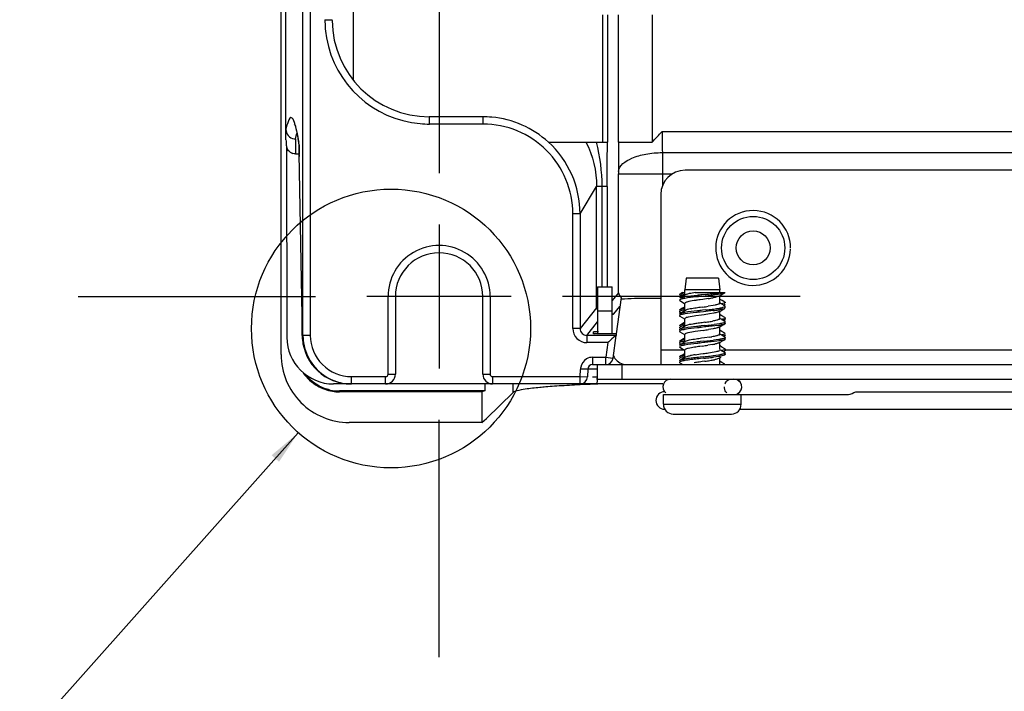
# Model space of a CAD drawing. Header units: inches. Extents: x 0 to 117, y 0 to 83.
# Tile 34 of 66: x 76.17 to 80.16, y 26.12 to 28.84. Entities that reach past the tile are written whole.
import ezdxf

# ---------------------------------------------------------------- set-up
doc = ezdxf.new("R2010")
doc.units = ezdxf.units.IN
doc.header["$LTSCALE"] = 6.431102
doc.header["$MEASUREMENT"] = 0
doc.linetypes.add('CENTER', pattern=[0.6, 0.375, -0.075, 0.075, -0.075])
doc.layers.get('0').update_dxf_attribs({"linetype": 'CONTINUOUS'})
doc.layers.add('DEFAULT_1', color=7, linetype='CENTER')
doc.styles.get("Standard").update_dxf_attribs({"font": 'txt', "width": 0.8})
doc.dimstyles.get("Standard").update_dxf_attribs({"dimtxt": 0.78125, "dimasz": 0.14, "dimexe": 0.18, "dimexo": 0.0625, "dimgap": 0.09, "dimtad": 1, "dimdec": 3, "dimzin": 4, "dimdsep": 46, "dimtxsty": 'STANDARD', "dimblk": '_FILLED', "dimblk1": '_FILLED', "dimblk2": '_FILLED', "dimcen": 0.09, "dimadec": 0, "dimazin": 0, "dimtp": 0.001, "dimtm": 0.001, "dimtfac": 1, "dimtdec": 3, "dimtofl": 0, "dimtmove": 0, "dimatfit": 3, "dimldrblk": '_FILLED', "dimfxl": 1, "dimtolj": 1, "dimtzin": 4, "dimarcsym": 0})

# ---------------------------------------------------------------- blocks, each defined once
blk = doc.blocks.new('_FILLED')
at = {"color": 0, "linetype": 'BYBLOCK'}
blk.add_solid([(0, 0), (-1, 0.143), (-1, -0.143)], dxfattribs=at)

msp = doc.modelspace()

# ---------------------------------------------------------------- linework, layer by layer
at = {"color": 7, "linetype": 'CONTINUOUS'}
for p, q in [((77.2319, 27.4871), (77.2319, 52.6823)), ((77.2516, 28.3571), (77.2516, 51.2713)), ((77.5252, 28.598), (77.5252, 48.974)), ((77.3205, 27.565), (77.3205, 29.011)), ((77.35, 29.011), (77.35, 27.5651)), ((77.4091, 28.8445), (77.4386, 28.8445)), ((77.4386, 28.8408), (77.4386, 28.8445)), ((78.5346, 28.3483), (78.5346, 28.8642)), ((78.5532, 28.8642), (78.5532, 28.3483)), ((78.5978, 28.3483), (78.5978, 28.8642)), ((78.7343, 28.8642), (78.7343, 28.3483)), ((78.0491, 28.4508), (77.8321, 28.4508)), ((77.8321, 28.4508), (77.8321, 28.4214)), ((78.0491, 28.4508), (78.0491, 28.4214)), ((78.0491, 28.4214), (77.8321, 28.4214)), ((78.7749, 28.3918), (84.0744, 28.3918)), ((77.29, 28.3609), (77.29, 28.3005)), ((77.304, 28.342), (77.3037, 28.3476)), ((77.304, 28.345), (77.3037, 28.3475)), ((78.314, 28.3483), (78.5532, 28.3483)), ((77.2541, 28.3266), (77.2553, 27.5571)), ((77.3046, 28.3347), (77.3048, 28.3309)), ((77.3048, 28.3309), (77.3049, 28.3263)), ((77.3049, 28.3263), (77.3051, 28.3211)), ((77.3051, 28.3211), (77.3054, 28.3119)), ((77.3054, 28.3119), (77.3057, 28.3013)), ((77.29, 28.3005), (77.3062, 28.3001)), ((77.3169, 27.6454), (77.3057, 28.3013)), ((77.3059, 28.2897), (77.3059, 28.2904)), ((78.7757, 28.306), (84.0736, 28.306)), ((78.7757, 28.306), (78.7757, 28.1706)), ((78.5985, 28.2288), (78.5985, 28.2202)), ((83.9091, 28.2343), (78.8678, 28.2343)), ((78.5985, 28.2202), (78.8169, 28.2202)), ((78.5985, 27.7375), (78.5985, 28.2202)), ((78.4426, 28.0572), (78.5094, 28.1686)), ((78.5522, 28.1686), (78.5094, 28.1686)), ((78.5094, 27.6761), (78.5094, 28.1686)), ((78.5308, 28.1686), (78.5308, 27.7619)), ((78.5522, 28.1686), (78.5522, 27.7619)), ((78.7693, 28.1359), (78.7693, 27.4469)), ((78.4131, 27.5926), (78.4131, 28.0573)), ((78.4426, 28.0572), (78.4131, 28.0572)), ((78.4426, 28.0572), (78.4426, 27.5926)), ((77.8717, 28.0148), (77.8717, 27.4302)), ((78.8725, 27.7973), (78.867, 27.75)), ((79.0024, 27.7973), (78.8725, 27.7973)), ((79.0024, 27.7973), (79.0079, 27.75)), ((78.5134, 27.7619), (78.5725, 27.7619)), ((78.5134, 27.7619), (78.5134, 27.5713)), ((78.5725, 27.5708), (78.5725, 27.7619)), ((78.867, 27.7291), (78.867, 27.75)), ((79.0079, 27.75), (78.8678, 27.75)), ((79.0079, 27.7382), (79.0079, 27.75)), ((77.665, 27.7225), (77.5794, 27.7225)), ((77.6945, 27.7225), (77.665, 27.7225)), ((77.665, 27.4075), (77.665, 27.7225)), ((78.0489, 27.7225), (77.6945, 27.7225)), ((77.6945, 27.7225), (77.6945, 27.4075)), ((78.0784, 27.7225), (78.0489, 27.7225)), ((78.0489, 27.4075), (78.0489, 27.7225)), ((78.164, 27.7225), (78.0784, 27.7225)), ((78.0784, 27.7225), (78.0784, 27.4075)), ((78.5985, 27.7375), (78.5731, 27.7057)), ((78.6083, 27.7189), (78.5888, 27.5708)), ((78.8452, 27.7226), (78.8464, 27.7217)), ((78.8579, 27.7382), (78.8463, 27.7313)), ((78.8483, 27.7323), (78.8463, 27.7313)), ((78.8577, 27.7224), (78.8463, 27.7156)), ((78.8464, 27.7217), (78.8515, 27.7187)), ((78.8687, 27.7291), (78.8577, 27.7224)), ((78.8579, 27.7382), (78.867, 27.7382)), ((78.8721, 27.7306), (78.8687, 27.7291)), ((78.9083, 27.7382), (79.0287, 27.7382)), ((78.9397, 27.711), (78.9285, 27.7094)), ((78.9423, 27.7241), (78.9292, 27.7226)), ((78.9494, 27.7308), (78.9357, 27.7293)), ((78.9618, 27.7142), (78.9397, 27.711)), ((78.9896, 27.719), (78.9814, 27.7174)), ((78.9965, 27.7206), (78.9896, 27.719)), ((79.0018, 27.7222), (78.9965, 27.7206)), ((79.0059, 27.724), (79.0168, 27.7305)), ((79.0079, 27.6928), (79.0079, 27.724)), ((79.0174, 27.7065), (79.0102, 27.7108)), ((79.0168, 27.7305), (79.0285, 27.7374)), ((79.0296, 27.7382), (79.0285, 27.7374)), ((78.5094, 27.6761), (78.4426, 27.5926)), ((78.5797, 27.652), (78.6034, 27.6815)), ((78.845, 27.7071), (78.8464, 27.7059)), ((78.8579, 27.6753), (78.8463, 27.6683)), ((78.849, 27.6695), (78.8463, 27.6683)), ((78.8464, 27.7059), (78.8655, 27.6946)), ((78.8653, 27.6797), (78.8579, 27.6753)), ((78.867, 27.6661), (78.867, 27.6949)), ((78.9397, 27.6798), (78.9286, 27.6782)), ((78.9808, 27.6861), (78.9613, 27.683)), ((78.9891, 27.6877), (78.9808, 27.6861)), ((79.014, 27.6928), (79.0061, 27.6976)), ((79.0286, 27.6841), (79.014, 27.6928)), ((79.0209, 27.6935), (79.0151, 27.6922)), ((79.0168, 27.6675), (79.0285, 27.6744)), ((79.0286, 27.6998), (79.0174, 27.7065)), ((79.026, 27.695), (79.0209, 27.6935)), ((79.0247, 27.6886), (79.0223, 27.6879)), ((79.0234, 27.6872), (79.0285, 27.6902)), ((79.0286, 27.6841), (79.0298, 27.6831)), ((79.0299, 27.6757), (79.0291, 27.6749)), ((79.0301, 27.6763), (79.0301, 27.6822)), ((77.3169, 27.6454), (77.3169, 27.6461)), ((78.5725, 27.6634), (78.5134, 27.6634)), ((78.8458, 27.6463), (78.8451, 27.6456)), ((78.8452, 27.6596), (78.8464, 27.6587)), ((78.8495, 27.6545), (78.8463, 27.6526)), ((78.8464, 27.6587), (78.8515, 27.6557)), ((78.8464, 27.6429), (78.8655, 27.6316)), ((78.8607, 27.6612), (78.8495, 27.6545)), ((78.8688, 27.6661), (78.8607, 27.6612)), ((78.867, 27.6031), (78.867, 27.6319)), ((78.8705, 27.667), (78.8688, 27.6661)), ((78.9336, 27.6471), (78.9114, 27.6439)), ((78.9419, 27.661), (78.9283, 27.6596)), ((78.9447, 27.6487), (78.9336, 27.6471)), ((78.9517, 27.668), (78.9377, 27.6665)), ((78.981, 27.6655), (78.9419, 27.661)), ((78.9659, 27.6519), (78.9447, 27.6487)), ((78.9845, 27.655), (78.9659, 27.6519)), ((79.0044, 27.629), (79, 27.6274)), ((79.0059, 27.661), (79.0032, 27.6598)), ((79.0059, 27.661), (79.0168, 27.6675)), ((79.0136, 27.6301), (79.0061, 27.6346)), ((79.0075, 27.6645), (79.0079, 27.6634)), ((79.0079, 27.6322), (79.0079, 27.661)), ((79.0286, 27.6211), (79.0136, 27.6301)), ((79.0286, 27.6368), (79.0294, 27.6362)), ((79.0301, 27.6291), (79.0301, 27.635)), ((77.3175, 27.5842), (77.3175, 27.5936)), ((78.4426, 27.5926), (78.4131, 27.5926)), ((78.4701, 27.565), (78.5134, 27.6192)), ((78.8463, 27.6053), (78.8452, 27.6045)), ((78.8502, 27.6076), (78.8463, 27.6053)), ((78.8477, 27.606), (78.8463, 27.6053)), ((78.8497, 27.5916), (78.8463, 27.5896)), ((78.8494, 27.5909), (78.8463, 27.5896)), ((78.8464, 27.5957), (78.8528, 27.5919)), ((78.8611, 27.5984), (78.8497, 27.5916)), ((78.8653, 27.6167), (78.8502, 27.6076)), ((78.8688, 27.6031), (78.8611, 27.5984)), ((78.8699, 27.6037), (78.8688, 27.6031)), ((78.9468, 27.6045), (78.9328, 27.603)), ((78.9474, 27.6179), (78.9362, 27.6163)), ((78.9774, 27.602), (78.9379, 27.5976)), ((78.9819, 27.5915), (78.9626, 27.5884)), ((78.9999, 27.605), (78.9774, 27.602)), ((79.0071, 27.612), (78.986, 27.609)), ((79.0079, 27.5693), (79.0079, 27.6004)), ((79.0246, 27.6092), (79.0285, 27.6114)), ((79.0247, 27.6249), (79.0285, 27.6272)), ((79.0297, 27.6123), (79.0285, 27.6114)), ((79.0301, 27.6133), (79.0297, 27.6123)), ((79.0301, 27.6133), (79.0301, 27.6192)), ((77.3176, 27.5747), (77.3175, 27.5842)), ((77.3176, 27.565), (77.3176, 27.5747)), ((77.3179, 27.5541), (77.3179, 27.5546)), ((77.3181, 27.5513), (77.318, 27.5519)), ((77.3182, 27.5502), (77.3181, 27.5508)), ((77.35, 27.565), (77.3205, 27.565)), ((78.5884, 27.565), (78.4701, 27.565)), ((78.4701, 27.565), (78.4701, 27.5355)), ((78.497, 27.5718), (78.4972, 27.5799)), ((78.5691, 27.5713), (78.5167, 27.5713)), ((78.5759, 27.4726), (78.588, 27.5651)), ((78.5884, 27.5708), (78.5884, 27.565)), ((78.8592, 27.55), (78.8463, 27.5423)), ((78.8464, 27.58), (78.8655, 27.5686)), ((78.8627, 27.5522), (78.8592, 27.55)), ((78.867, 27.5401), (78.867, 27.5689)), ((78.9298, 27.5836), (78.9086, 27.5805)), ((78.9409, 27.5852), (78.9298, 27.5836)), ((78.9459, 27.5547), (78.9348, 27.5531)), ((78.967, 27.5578), (78.9459, 27.5547)), ((79.0036, 27.5657), (78.999, 27.5641)), ((79.0135, 27.5671), (79.0061, 27.5716)), ((79.0286, 27.5581), (79.0135, 27.5671)), ((79.0247, 27.562), (79.0285, 27.5642)), ((79.0297, 27.5651), (79.0285, 27.5642)), ((79.0286, 27.5738), (79.0297, 27.5729)), ((79.0301, 27.5661), (79.0297, 27.5651)), ((79.0301, 27.5503), (79.0301, 27.5562)), ((78.5544, 27.5355), (78.4701, 27.5355)), ((78.5544, 27.5355), (78.5466, 27.4764)), ((78.5588, 27.5394), (78.5544, 27.5355)), ((78.8452, 27.5179), (78.8464, 27.517)), ((78.8463, 27.5266), (78.8454, 27.526)), ((78.8497, 27.5286), (78.8463, 27.5266)), ((78.8482, 27.5275), (78.8463, 27.5266)), ((78.8464, 27.517), (78.8655, 27.5056)), ((78.8611, 27.5354), (78.8497, 27.5286)), ((78.8687, 27.5401), (78.8611, 27.5354)), ((78.9385, 27.5219), (78.9273, 27.5203)), ((78.9432, 27.5411), (78.9293, 27.5396)), ((78.9473, 27.5356), (78.9336, 27.5342)), ((78.9857, 27.5401), (78.9473, 27.5356)), ((78.9795, 27.5281), (78.9602, 27.525)), ((79.0047, 27.5486), (78.9828, 27.5456)), ((79.0065, 27.543), (78.9857, 27.5401)), ((79.0059, 27.5351), (79.0094, 27.5371)), ((79.0079, 27.5086), (79.0079, 27.5375)), ((79.0094, 27.5371), (79.0247, 27.5462)), ((79.0247, 27.5462), (79.0285, 27.5485)), ((78.4932, 27.4764), (78.5466, 27.4764)), ((78.4932, 27.4764), (78.4932, 27.4469)), ((78.5466, 27.4764), (78.5754, 27.4726)), ((78.5466, 27.4469), (78.5466, 27.4764)), ((78.7693, 27.506), (78.867, 27.506)), ((78.845, 27.4708), (78.8464, 27.4697)), ((78.8502, 27.4817), (78.8463, 27.4793)), ((78.8573, 27.4702), (78.8463, 27.4636)), ((78.8653, 27.4908), (78.8502, 27.4817)), ((78.8687, 27.4771), (78.8573, 27.4702)), ((78.867, 27.4771), (78.867, 27.506)), ((78.8687, 27.4771), (78.8711, 27.4783)), ((78.8711, 27.4783), (78.8758, 27.4799)), ((78.9085, 27.4863), (78.93, 27.4895)), ((78.9422, 27.478), (78.9285, 27.4765)), ((78.93, 27.4895), (78.941, 27.491)), ((78.9441, 27.4723), (78.9305, 27.4708)), ((79.0032, 27.4854), (78.9814, 27.4825)), ((79.0043, 27.4797), (78.9829, 27.4767)), ((79.0039, 27.4711), (78.9995, 27.4695)), ((79.0059, 27.4721), (79.0039, 27.4711)), ((79.0059, 27.4721), (79.0141, 27.4769)), ((79.0073, 27.4758), (79.0079, 27.4745)), ((79.0296, 27.4943), (79.0079, 27.507)), ((79.008, 27.5063), (79.0079, 27.507)), ((79.0079, 27.4456), (79.0079, 27.4721)), ((79.0286, 27.4951), (79.0138, 27.5039)), ((79.0222, 27.5048), (79.0156, 27.5033)), ((79.0269, 27.5064), (79.0222, 27.5048)), ((79.0285, 27.506), (83.7463, 27.506)), ((79.0286, 27.4951), (79.0296, 27.4943)), ((79.0296, 27.4943), (79.0301, 27.4933)), ((79.0301, 27.5031), (79.0301, 27.509)), ((79.0301, 27.4873), (79.0301, 27.4933)), ((78.4932, 27.4469), (84.2816, 27.4469)), ((78.5134, 27.3878), (78.5134, 27.4469)), ((78.6118, 27.4469), (78.6118, 27.3878)), ((78.8463, 27.4636), (78.8455, 27.463)), ((78.8455, 27.4546), (78.8464, 27.454)), ((78.8481, 27.4645), (78.8463, 27.4636)), ((78.8464, 27.454), (78.8544, 27.4492)), ((78.9472, 27.4601), (78.9363, 27.4586)), ((77.5174, 27.3977), (77.6552, 27.3977)), ((77.5174, 27.3682), (77.5174, 27.3977)), ((77.6552, 27.3682), (77.6552, 27.3977)), ((77.665, 27.4075), (77.6945, 27.4075)), ((78.0489, 27.4075), (78.0784, 27.4075)), ((78.0882, 27.3977), (78.4432, 27.3977)), ((78.0882, 27.3977), (78.0882, 27.3682)), ((78.4432, 27.3977), (78.444, 27.4271)), ((78.4432, 27.3977), (78.4723, 27.3969)), ((78.4432, 27.3682), (78.4432, 27.3977)), ((78.4736, 27.4277), (78.444, 27.4285)), ((78.4736, 27.4277), (78.4727, 27.3969)), ((78.4876, 27.4279), (78.4742, 27.4278)), ((77.5145, 27.3682), (77.4446, 27.3682)), ((78.778, 27.3682), (77.5174, 27.3682)), ((78.0568, 27.3682), (78.0568, 27.3396)), ((78.1711, 27.3329), (78.1711, 27.3682)), ((78.4738, 27.366), (78.4659, 27.3657)), ((78.5134, 27.3878), (84.2615, 27.3878)), ((78.0568, 27.3396), (77.4679, 27.3396)), ((78.0444, 27.3361), (77.4679, 27.3361)), ((78.0568, 27.3396), (78.0444, 27.3361)), ((78.0444, 27.3361), (78.0444, 27.2118)), ((78.0642, 27.2284), (78.1711, 27.3329)), ((78.78, 27.3249), (79.5291, 27.3249)), ((78.78, 27.2855), (78.78, 27.3249)), ((79.0949, 27.2855), (79.0949, 27.3249)), ((79.5642, 27.3367), (83.2105, 27.3367)), ((78.78, 27.2855), (79.0949, 27.2855)), ((78.7852, 27.2658), (78.7851, 27.2658)), ((78.8193, 27.2461), (79.0556, 27.2461)), ((79.0896, 27.2658), (83.6852, 27.2658)), ((78.0444, 27.2118), (77.5071, 27.2118)), ((78.0444, 27.2118), (78.0642, 27.2284))]:
    msp.add_line(p, q, dxfattribs=at)
for points in [[(77.2905, 28.416), (77.2865, 28.4205), (77.2864, 28.4208), (77.288, 28.4171)], [(77.288, 28.4171), (77.29, 28.4112), (77.2922, 28.4036), (77.2946, 28.3935), (77.2972, 28.3815), (77.2998, 28.3677), (77.3025, 28.3519), (77.3032, 28.3475)], [(77.3041, 28.3418), (77.3041, 28.3416), (77.3042, 28.3409), (77.3042, 28.3401), (77.3043, 28.3391), (77.3044, 28.3378), (77.3045, 28.3363), (77.3046, 28.3347)], [(79.0286, 27.6368), (79.0169, 27.6438), (79.0095, 27.6483)], [(79.0059, 27.598), (79.0168, 27.6045), (79.0246, 27.6092)], [(77.318, 27.5524), (77.318, 27.553), (77.3179, 27.5535)], [(79.0286, 27.5738), (79.0169, 27.5808), (79.0096, 27.5853)], [(79.0286, 27.5108), (79.0169, 27.5178), (79.0096, 27.5223)], [(79.0286, 27.4478), (79.0169, 27.4548), (79.0096, 27.4593)]]:
    msp.add_lwpolyline(points, dxfattribs=at)
for centre, radius in [((77.677, 27.5928), 0.565), ((79.1433, 27.9193), 0.128), ((79.1433, 27.9193), 0.0689)]:
    msp.add_circle(centre, radius, dxfattribs=at)
for centre, radius, start, end in [((77.8499, 28.8463), 0.4407, 180.2396, 189.8876), ((77.8321, 28.8443), 0.3935, 180.5212, 270.0007), ((77.8318, 28.8441), 0.4226, 190.0037, 264.9529), ((78.0473, 28.0385), 0.4123, 84.7786, 89.7525), ((78.0495, 28.0582), 0.3926, 47.6504, 84.8411), ((77.8344, 28.8671), 0.4458, 264.8898, 269.7114), ((78.0491, 28.0574), 0.364, 359.9821, 89.9999), ((83.1772, 28.3891), 4.4023, 179.9651, 181.0819), ((77.291, 28.3997), 0.0388, 260.0349, 268.4706), ((78.0489, 28.0573), 0.3937, 359.9929, 47.6751), ((94.6206, 28.3864), 16.0229, 180.13623, 180.56364), ((77.2925, 28.3408), 0.0409, 200.2085, 215.0106), ((77.291, 28.3394), 0.0389, 245.5353, 253.0308), ((78.8678, 28.1359), 0.0984, 90, 180), ((79.1433, 27.9193), 0.1516, 0, 358.4337), ((77.8717, 27.7225), 0.2067, 359.9988, 179.9999), ((77.8717, 27.7225), 0.1772, 0, 180), ((78.623, 27.7389), 0.0245, 183.2804, 194.4669), ((78.624, 27.7392), 0.0256, 194.504, 210.5076), ((78.9137, 27.4397), 0.285, 99.476, 100.0058), ((79.2569, 25.4146), 2.3181, 98.1447, 98.4203), ((78.4965, 31.8696), 4.1694, 276.1379, 276.492), ((78.6563, 30.4443), 2.7293, 276.1644, 276.7218), ((78.8263, 28.6108), 0.9067, 278.5944, 279.2491), ((78.7718, 29.4426), 1.7268, 276.5211, 276.9229), ((78.8873, 28.2369), 0.5279, 279.2308, 280.2609), ((78.8317, 28.9489), 1.2237, 276.7602, 277.3302), ((78.8935, 28.4706), 0.7414, 277.3148, 278.1718), ((78.9404, 28.1457), 0.4131, 278.1375, 279.4918), ((78.5366, 27.6762), 0.0272, 180.0862, 190.1945), ((79.0879, 26.522), 1.1671, 98.3927, 98.9231), ((79.2601, 25.3571), 2.3447, 98.1265, 98.4005), ((78.5917, 30.1538), 2.4984, 278.0078, 278.5087), ((78.6858, 30.1213), 2.4676, 276.1841, 276.7999), ((78.8459, 28.7728), 1.1096, 276.839, 277.4628), ((78.9039, 28.3312), 0.6643, 277.4459, 278.3872), ((78.942, 28.0727), 0.403, 278.3911, 279.4336), ((78.9458, 28.0427), 0.3786, 278.667, 279.4639), ((72.714, 27.5687), 4.6036, 0.3102, 0.9633), ((78.5798, 27.6792), 0.0272, 259.3691, 269.9023), ((78.8619, 28.6403), 0.982, 276.9658, 277.6446), ((78.9143, 28.2509), 0.5892, 277.6259, 278.6431), ((78.9884, 27.7647), 0.1381, 281.17, 282.862), ((78.4701, 27.5926), 0.0571, 179.9877, 269.9959), ((78.4701, 27.5926), 0.0275, 179.9198, 270.059), ((79.3263, 24.8452), 2.7984, 98.0115, 98.46), ((78.4329, 32.3391), 4.7624, 276.1941, 276.3601), ((78.6379, 29.7813), 2.1854, 278.1418, 278.4311), ((78.7974, 28.7063), 1.0986, 278.4233, 278.9716), ((78.7745, 29.2919), 1.6961, 276.2956, 277.1636), ((78.8699, 28.2477), 0.6344, 278.9617, 279.8384), ((78.9431, 27.9958), 0.3949, 278.2717, 279.6457), ((77.4446, 27.5575), 0.1894, 180.1182, 269.9844), ((77.5341, 27.5655), 0.2166, 180.1235, 182.7258), ((77.5145, 27.5651), 0.1969, 184.3701, 270.0003), ((77.5166, 27.5651), 0.1961, 180.0132, 186.0351), ((77.5173, 27.565), 0.1673, 179.9732, 270.0377), ((79.2687, 25.1794), 2.3971, 98.0073, 98.5372), ((78.6216, 29.848), 2.2852, 278.0313, 278.5831), ((78.8603, 28.2435), 0.6939, 278.8461, 279.6496), ((78.9501, 27.8962), 0.3519, 278.9275, 279.4893), ((78.9868, 27.7095), 0.146, 281.1997, 282.4262), ((77.5186, 27.5652), 0.1981, 186.0279, 197.9503), ((79.0771, 26.4373), 1.0932, 98.4531, 99.0049), ((79.2282, 25.4222), 2.1195, 98.1602, 98.4586), ((78.5488, 30.2855), 2.791, 278.0271, 278.4771), ((78.2765, 33.7045), 6.1994, 276.17396, 276.30157), ((78.7436, 29.4921), 1.9611, 276.2435, 277.0049), ((78.9211, 27.8592), 0.3362, 279.9952, 281.4395), ((77.507, 27.487), 0.2751, 179.9781, 270.0219), ((77.5174, 27.5651), 0.1969, 198.015, 251.993), ((78.5466, 27.4764), 0.0295, 270, 352.5), ((78.6315, 27.506), 0.0591, 202.9154, 255.2139), ((78.9666, 27.0817), 0.4087, 99.5799, 100.8449), ((79.0192, 26.7722), 0.7226, 98.8136, 99.6059), ((79.2694, 24.3118), 3.1831, 96.1472, 96.6376), ((79.3173, 23.8764), 3.6152, 96.1417, 96.5647), ((78.6289, 29.7077), 2.2386, 278.0152, 278.5797), ((78.2105, 34.2463), 6.8077, 276.17075, 276.2852), ((78.5574, 31.0684), 3.6168, 276.1377, 276.5598), ((78.7304, 29.5439), 2.0767, 276.2312, 276.9425), ((78.7974, 28.9732), 1.508, 276.5947, 277.0646), ((78.9472, 27.851), 0.3698, 278.7141, 279.4778), ((78.9491, 27.8334), 0.358, 278.8647, 279.4835), ((78.5001, 27.4257), 0.0561, 169.2624, 178.4991), ((78.4932, 27.4272), 0.0197, 89.7817, 178.5), ((79.0602, 26.4837), 0.9826, 98.5301, 99.1459), ((79.317, 24.7569), 2.7284, 98.021, 98.4856), ((78.6426, 29.5864), 2.148, 278.1535, 278.441), ((78.793, 28.5737), 1.1242, 278.4368, 278.9642), ((78.8654, 28.1155), 0.6604, 278.9511, 279.7864), ((78.9129, 27.8409), 0.3816, 279.7643, 281.0665), ((77.6552, 27.4075), 0.0394, 270, 360), ((77.6552, 27.4075), 0.00984, 270.0037, 0.0083), ((78.0882, 27.4075), 0.0394, 180, 270), ((78.0882, 27.4075), 0.00984, 180.0006, 270.0146), ((78.4432, 27.3977), 0.0295, 270, 358.5), ((78.4809, 25.1195), 2.3085, 89.2044, 89.8315), ((78.4814, 29.0598), 1.6632, 270.377, 270.5919), ((78.482, 29.0092), 1.6126, 270.5901, 270.8263), ((78.4852, 28.7892), 1.3926, 270.8241, 271.1066), ((77.5176, 27.5664), 0.1983, 252.0626, 269.9392), ((78.5326, 24.6311), 2.7344, 94.0617, 94.812), ((78.5958, 23.7461), 3.6216, 93.4493, 94.0679), ((78.6557, 22.757), 4.6125, 92.9259, 93.4523), ((78.7108, 21.6845), 5.6865, 92.4685, 92.9287), ((78.7598, 20.5429), 6.8291, 92.06383, 92.40064), ((78.8095, 27.3563), 0.0315, 90, 230), ((79.0602, 27.3564), 0.0337, 180.0476, 189.3895), ((79.059, 27.3569), 0.0324, 152.0557, 158.455), ((79.0575, 27.3579), 0.0306, 132.322, 152.0277), ((79.0654, 27.3563), 0.0315, 300, 90), ((77.4682, 27.5201), 0.1805, 258.102, 269.9159), ((77.4679, 27.5137), 0.1776, 260.9056, 269.9829), ((78.7851, 27.3012), 0.0354, 90, 270), ((78.8193, 27.2855), 0.0394, 180, 269.9766), ((79.0555, 27.2855), 0.0394, 270.0234, 360)]:
    msp.add_arc(centre, radius, start, end, dxfattribs=at)
msp.add_ellipse((78.5703, 27.5809), major_axis=(0.0199, 0), ratio=0.025953, start_param=-0.182876, end_param=-0.003417, dxfattribs=at)
for points, knots in [([(77.2864, 28.4284), (77.2837, 28.4359), (77.2696, 28.461), (77.2602, 28.4317), (77.2574, 28.4225)], [0, 0, 0, 0, 0.453275, 1, 1, 1, 1]), ([(77.2516, 28.4), (77.2516, 28.3911), (77.2583, 28.3725), (77.2754, 28.363), (77.2843, 28.3615)], [0, 0, 0, 0, 0.4986, 1, 1, 1, 1]), ([(77.3037, 28.3474), (77.3028, 28.3534), (77.2995, 28.3738), (77.2957, 28.3942), (77.2922, 28.4085)], [0, 0, 0, 0, 0.291764, 1, 1, 1, 1]), ([(77.2516, 28.3572), (77.2516, 28.3536), (77.2524, 28.3434), (77.2534, 28.3332), (77.2541, 28.3266)], [0, 0, 0, 0, 0.352645, 1, 1, 1, 1]), ([(78.5522, 28.1686), (78.5522, 28.1842), (78.5523, 28.2441), (78.5529, 28.304), (78.5532, 28.3483)], [0, 0, 0, 0, 0.259749, 1, 1, 1, 1]), ([(78.5978, 28.3483), (78.5983, 28.3492), (78.603, 28.348), (78.6096, 28.3484), (78.6222, 28.348), (78.646, 28.3485), (78.684, 28.3482), (78.7164, 28.3483), (78.7343, 28.3483)], [0, 0, 0, 0, 0.022167, 0.078708, 0.168153, 0.287983, 0.606004, 1, 1, 1, 1]), ([(77.3059, 28.2904), (77.3058, 28.2967), (77.3053, 28.3149), (77.3051, 28.3331), (77.304, 28.345)], [0, 0, 0, 0, 0.342794, 1, 1, 1, 1]), ([(78.5985, 28.2288), (78.5996, 28.254), (78.6478, 28.2856), (78.7101, 28.3016), (78.7532, 28.3058), (78.7757, 28.306)], [0, 0, 0, 0, 0.374025, 0.66765, 1, 1, 1, 1]), ([(78.7696, 27.7145), (78.7523, 27.7145), (78.6986, 27.714), (78.6449, 27.7141), (78.6086, 27.7114)], [0, 0, 0, 0, 0.322423, 1, 1, 1, 1]), ([(78.8668, 27.7148), (78.8609, 27.7139), (78.8558, 27.714), (78.844, 27.7087), (78.845, 27.7071)], [0, 0, 0, 0, 0.754566, 1, 1, 1, 1]), ([(78.8455, 27.7308), (78.8453, 27.7306), (78.8449, 27.7302), (78.8448, 27.7297), (78.8448, 27.7295)], [0, 0, 0, 0, 0.562831, 1, 1, 1, 1]), ([(78.8668, 27.7306), (78.8616, 27.7297), (78.8549, 27.728), (78.846, 27.7262), (78.8449, 27.7241)], [0, 0, 0, 0, 0.686892, 1, 1, 1, 1]), ([(78.8642, 27.7203), (78.8621, 27.72), (78.8561, 27.7187), (78.8498, 27.7176), (78.8463, 27.7156)], [0, 0, 0, 0, 0.341911, 1, 1, 1, 1]), ([(78.8669, 27.7365), (78.8649, 27.7362), (78.8586, 27.7351), (78.8523, 27.7339), (78.8483, 27.7323)], [0, 0, 0, 0, 0.319695, 1, 1, 1, 1]), ([(78.9357, 27.7293), (78.9292, 27.7286), (78.9062, 27.7261), (78.8832, 27.7235), (78.8668, 27.7208)], [0, 0, 0, 0, 0.28187, 1, 1, 1, 1]), ([(78.9292, 27.7226), (78.9233, 27.722), (78.9025, 27.7197), (78.8816, 27.7173), (78.8668, 27.7148)], [0, 0, 0, 0, 0.282866, 1, 1, 1, 1]), ([(78.9083, 27.7382), (78.9045, 27.7376), (78.8923, 27.7356), (78.88, 27.7336), (78.8721, 27.7306)], [0, 0, 0, 0, 0.315739, 1, 1, 1, 1]), ([(79.0059, 27.724), (79.0053, 27.7237), (79.004, 27.723), (79.0026, 27.7225), (79.0018, 27.7222)], [0, 0, 0, 0, 0.444731, 1, 1, 1, 1]), ([(79.0285, 27.7374), (79.0276, 27.7369), (79.0209, 27.7343), (79.0139, 27.7332), (79.008, 27.7322)], [0, 0, 0, 0, 0.153586, 1, 1, 1, 1]), ([(78.8668, 27.6735), (78.8649, 27.6732), (78.8589, 27.6722), (78.8529, 27.671), (78.849, 27.6695)], [0, 0, 0, 0, 0.31399, 1, 1, 1, 1]), ([(78.8679, 27.6966), (78.8676, 27.6963), (78.8672, 27.6959), (78.867, 27.6952), (78.867, 27.6949)], [0, 0, 0, 0, 0.559148, 1, 1, 1, 1]), ([(78.875, 27.6998), (78.8735, 27.6993), (78.8711, 27.6985), (78.8687, 27.6973), (78.8679, 27.6966)], [0, 0, 0, 0, 0.598487, 1, 1, 1, 1]), ([(78.9068, 27.675), (78.9028, 27.6744), (78.8906, 27.6722), (78.8781, 27.6704), (78.8705, 27.667)], [0, 0, 0, 0, 0.327553, 1, 1, 1, 1]), ([(78.9175, 27.7078), (78.9131, 27.7072), (78.8989, 27.7049), (78.8846, 27.7027), (78.875, 27.6998)], [0, 0, 0, 0, 0.305246, 1, 1, 1, 1]), ([(79.008, 27.6952), (79.008, 27.6943), (79.0056, 27.6922), (79.0032, 27.6915), (79.0015, 27.6909)], [0, 0, 0, 0, 0.338638, 1, 1, 1, 1]), ([(79.0301, 27.6822), (79.0301, 27.68), (79.0195, 27.6776), (79.0136, 27.6761), (79.0081, 27.6752)], [0, 0, 0, 0, 0.28601, 1, 1, 1, 1]), ([(79.0285, 27.6744), (79.0276, 27.6739), (79.021, 27.6713), (79.014, 27.6702), (79.0081, 27.6692)], [0, 0, 0, 0, 0.15343, 1, 1, 1, 1]), ([(79.0285, 27.6902), (79.028, 27.6899), (79.0267, 27.6893), (79.0255, 27.6889), (79.0247, 27.6886)], [0, 0, 0, 0, 0.439029, 1, 1, 1, 1]), ([(79.0301, 27.698), (79.0301, 27.6974), (79.0286, 27.6959), (79.027, 27.6954), (79.026, 27.695)], [0, 0, 0, 0, 0.347734, 1, 1, 1, 1]), ([(79.0299, 27.6915), (79.0298, 27.6912), (79.0294, 27.6907), (79.0288, 27.6904), (79.0285, 27.6902)], [0, 0, 0, 0, 0.428647, 1, 1, 1, 1]), ([(79.0286, 27.6998), (79.029, 27.6996), (79.0297, 27.6991), (79.0301, 27.6983), (79.0301, 27.698)], [0, 0, 0, 0, 0.597836, 1, 1, 1, 1]), ([(78.5726, 27.6509), (78.574, 27.651), (78.5762, 27.6512), (78.5784, 27.6515), (78.5792, 27.6518)], [0, 0, 0, 0, 0.637643, 1, 1, 1, 1]), ([(78.8463, 27.6683), (78.8459, 27.6681), (78.8452, 27.6676), (78.8448, 27.6668), (78.8448, 27.6665)], [0, 0, 0, 0, 0.597535, 1, 1, 1, 1]), ([(78.8448, 27.6605), (78.8448, 27.6604), (78.8449, 27.66), (78.8451, 27.6597), (78.8452, 27.6596)], [0, 0, 0, 0, 0.457847, 1, 1, 1, 1]), ([(78.8448, 27.6448), (78.8448, 27.6445), (78.8452, 27.6437), (78.8459, 27.6432), (78.8464, 27.6429)], [0, 0, 0, 0, 0.400712, 1, 1, 1, 1]), ([(78.8502, 27.664), (78.8489, 27.6636), (78.8471, 27.6629), (78.8452, 27.6617), (78.8449, 27.661)], [0, 0, 0, 0, 0.63768, 1, 1, 1, 1]), ([(78.8463, 27.6526), (78.846, 27.6524), (78.8454, 27.652), (78.845, 27.6515), (78.8449, 27.6513)], [0, 0, 0, 0, 0.573728, 1, 1, 1, 1]), ([(78.8668, 27.6519), (78.8643, 27.6514), (78.8573, 27.65), (78.8495, 27.6491), (78.8458, 27.6463)], [0, 0, 0, 0, 0.356304, 1, 1, 1, 1]), ([(78.8668, 27.6578), (78.8644, 27.6574), (78.8575, 27.656), (78.8503, 27.6549), (78.8463, 27.6526)], [0, 0, 0, 0, 0.345365, 1, 1, 1, 1]), ([(78.8668, 27.6676), (78.8651, 27.6673), (78.8595, 27.6663), (78.8539, 27.6652), (78.8502, 27.664)], [0, 0, 0, 0, 0.305536, 1, 1, 1, 1]), ([(78.9377, 27.6665), (78.9311, 27.6658), (78.9074, 27.6632), (78.8837, 27.6606), (78.8668, 27.6578)], [0, 0, 0, 0, 0.281546, 1, 1, 1, 1]), ([(78.9283, 27.6596), (78.9225, 27.6589), (78.902, 27.6567), (78.8814, 27.6543), (78.8668, 27.6519)], [0, 0, 0, 0, 0.282889, 1, 1, 1, 1]), ([(78.9114, 27.6439), (78.9011, 27.6423), (78.8879, 27.6387), (78.8694, 27.637), (78.8672, 27.6327)], [0, 0, 0, 0, 0.682012, 1, 1, 1, 1]), ([(79.0032, 27.6598), (79.0021, 27.6593), (78.996, 27.6573), (78.9896, 27.656), (78.9845, 27.655)], [0, 0, 0, 0, 0.188309, 1, 1, 1, 1]), ([(79.008, 27.6322), (79.008, 27.6316), (79.0069, 27.6301), (79.0054, 27.6294), (79.0044, 27.629)], [0, 0, 0, 0, 0.368933, 1, 1, 1, 1]), ([(79.0072, 27.6338), (79.0075, 27.6336), (79.0079, 27.6331), (79.008, 27.6325), (79.008, 27.6322)], [0, 0, 0, 0, 0.552622, 1, 1, 1, 1]), ([(79.0301, 27.635), (79.0301, 27.6345), (79.0271, 27.631), (79.0227, 27.6309), (79.0192, 27.6301)], [0, 0, 0, 0, 0.115211, 1, 1, 1, 1]), ([(79.0294, 27.6362), (79.0296, 27.636), (79.03, 27.6357), (79.0301, 27.6352), (79.0301, 27.635)], [0, 0, 0, 0, 0.557588, 1, 1, 1, 1]), ([(78.8452, 27.6045), (78.8451, 27.6044), (78.8449, 27.604), (78.8448, 27.6037), (78.8448, 27.6035)], [0, 0, 0, 0, 0.543362, 1, 1, 1, 1]), ([(78.8454, 27.5987), (78.8452, 27.5985), (78.8449, 27.5982), (78.8448, 27.5977), (78.8448, 27.5976)], [0, 0, 0, 0, 0.549096, 1, 1, 1, 1]), ([(78.8448, 27.5976), (78.8448, 27.5973), (78.845, 27.5967), (78.8455, 27.5963), (78.8457, 27.5961)], [0, 0, 0, 0, 0.429143, 1, 1, 1, 1]), ([(78.8463, 27.5896), (78.8459, 27.5893), (78.8452, 27.5889), (78.8448, 27.5881), (78.8448, 27.5877)], [0, 0, 0, 0, 0.597543, 1, 1, 1, 1]), ([(78.8489, 27.6006), (78.8483, 27.6003), (78.8473, 27.5999), (78.8463, 27.5994), (78.8459, 27.5991)], [0, 0, 0, 0, 0.564766, 1, 1, 1, 1]), ([(78.8669, 27.6106), (78.8648, 27.6102), (78.8583, 27.609), (78.8518, 27.6078), (78.8477, 27.606)], [0, 0, 0, 0, 0.326754, 1, 1, 1, 1]), ([(78.8668, 27.6046), (78.8649, 27.6043), (78.8589, 27.6032), (78.8528, 27.602), (78.8489, 27.6006)], [0, 0, 0, 0, 0.315217, 1, 1, 1, 1]), ([(78.8668, 27.5948), (78.865, 27.5945), (78.8591, 27.5935), (78.8533, 27.5923), (78.8494, 27.5909)], [0, 0, 0, 0, 0.310742, 1, 1, 1, 1]), ([(78.9328, 27.603), (78.9266, 27.6023), (78.9045, 27.5999), (78.8825, 27.5974), (78.8668, 27.5948)], [0, 0, 0, 0, 0.282401, 1, 1, 1, 1]), ([(78.9379, 27.5976), (78.9312, 27.5969), (78.9075, 27.5943), (78.8838, 27.5917), (78.8669, 27.5889)], [0, 0, 0, 0, 0.281437, 1, 1, 1, 1]), ([(78.9146, 27.6132), (78.9096, 27.6124), (78.8946, 27.6099), (78.8791, 27.6082), (78.8699, 27.6037)], [0, 0, 0, 0, 0.332152, 1, 1, 1, 1]), ([(79, 27.6274), (78.9986, 27.627), (78.9914, 27.6251), (78.9841, 27.6237), (78.9783, 27.6227)], [0, 0, 0, 0, 0.199549, 1, 1, 1, 1]), ([(79.0019, 27.5963), (79.0007, 27.5958), (78.9941, 27.5938), (78.9873, 27.5925), (78.9819, 27.5915)], [0, 0, 0, 0, 0.193048, 1, 1, 1, 1]), ([(79.0059, 27.598), (79.0053, 27.5977), (79.004, 27.5971), (79.0027, 27.5966), (79.0019, 27.5963)], [0, 0, 0, 0, 0.446517, 1, 1, 1, 1]), ([(79.0301, 27.6192), (79.0301, 27.6169), (79.019, 27.6145), (79.0128, 27.613), (79.0071, 27.612)], [0, 0, 0, 0, 0.285017, 1, 1, 1, 1]), ([(79.0285, 27.6114), (79.0276, 27.6109), (79.0214, 27.6085), (79.0148, 27.6074), (79.0093, 27.6065)], [0, 0, 0, 0, 0.155344, 1, 1, 1, 1]), ([(79.0285, 27.6272), (79.0277, 27.6267), (79.0257, 27.6259), (79.0236, 27.6253), (79.0223, 27.6249)], [0, 0, 0, 0, 0.418501, 1, 1, 1, 1]), ([(79.03, 27.6286), (79.0298, 27.6283), (79.0294, 27.6278), (79.0288, 27.6274), (79.0285, 27.6272)], [0, 0, 0, 0, 0.42462, 1, 1, 1, 1]), ([(79.0286, 27.6211), (79.029, 27.6208), (79.0297, 27.6204), (79.0301, 27.6196), (79.0301, 27.6192)], [0, 0, 0, 0, 0.597304, 1, 1, 1, 1]), ([(78.4971, 27.5799), (78.4972, 27.5804), (78.5001, 27.5796), (78.5054, 27.581), (78.5122, 27.5804), (78.5169, 27.5804)], [0, 0, 0, 0, 0.077702, 0.293613, 1, 1, 1, 1]), ([(78.5167, 27.5713), (78.5121, 27.5713), (78.5072, 27.5732), (78.4977, 27.5699), (78.4971, 27.5718)], [0, 0, 0, 0, 0.703504, 1, 1, 1, 1]), ([(78.5881, 27.565), (78.587, 27.5641), (78.5771, 27.5558), (78.5675, 27.547), (78.5588, 27.5394)], [0, 0, 0, 0, 0.113543, 1, 1, 1, 1]), ([(78.5884, 27.5708), (78.5868, 27.572), (78.5795, 27.5701), (78.5735, 27.5713), (78.5691, 27.5713)], [0, 0, 0, 0, 0.308606, 1, 1, 1, 1]), ([(78.8453, 27.5828), (78.8451, 27.5827), (78.8449, 27.5824), (78.8448, 27.582), (78.8448, 27.5818)], [0, 0, 0, 0, 0.544288, 1, 1, 1, 1]), ([(78.8449, 27.5814), (78.845, 27.5811), (78.8455, 27.5805), (78.846, 27.5802), (78.8464, 27.58)], [0, 0, 0, 0, 0.42146, 1, 1, 1, 1]), ([(78.8669, 27.5889), (78.8642, 27.5884), (78.8571, 27.5868), (78.8485, 27.5863), (78.8453, 27.5828)], [0, 0, 0, 0, 0.371399, 1, 1, 1, 1]), ([(78.9086, 27.5805), (78.8984, 27.5789), (78.8879, 27.5757), (78.867, 27.5732), (78.867, 27.5689)], [0, 0, 0, 0, 0.708503, 1, 1, 1, 1]), ([(78.9128, 27.5499), (78.9034, 27.5485), (78.8887, 27.5458), (78.8735, 27.543), (78.8687, 27.5401)], [0, 0, 0, 0, 0.634182, 1, 1, 1, 1]), ([(78.999, 27.5641), (78.9975, 27.5637), (78.9901, 27.5618), (78.9826, 27.5604), (78.9766, 27.5594)], [0, 0, 0, 0, 0.202824, 1, 1, 1, 1]), ([(79.008, 27.5693), (79.008, 27.5686), (79.0065, 27.5669), (79.0048, 27.5662), (79.0036, 27.5657)], [0, 0, 0, 0, 0.359726, 1, 1, 1, 1]), ([(79.0076, 27.5704), (79.0077, 27.5702), (79.008, 27.5699), (79.008, 27.5695), (79.008, 27.5693)], [0, 0, 0, 0, 0.534957, 1, 1, 1, 1]), ([(79.0301, 27.5562), (79.0301, 27.554), (79.0195, 27.5516), (79.0136, 27.5501), (79.0081, 27.5492)], [0, 0, 0, 0, 0.285764, 1, 1, 1, 1]), ([(79.0299, 27.5714), (79.0297, 27.5709), (79.0261, 27.5683), (79.0218, 27.5677), (79.0182, 27.5669)], [0, 0, 0, 0, 0.131753, 1, 1, 1, 1]), ([(79.0285, 27.5642), (79.0277, 27.5637), (79.0256, 27.5629), (79.0235, 27.5623), (79.0223, 27.5619)], [0, 0, 0, 0, 0.418392, 1, 1, 1, 1]), ([(79.0286, 27.5581), (79.029, 27.5578), (79.0297, 27.5574), (79.0301, 27.5566), (79.0301, 27.5562)], [0, 0, 0, 0, 0.597687, 1, 1, 1, 1]), ([(79.0301, 27.5503), (79.0301, 27.5501), (79.0299, 27.5495), (79.0294, 27.5491), (79.0292, 27.5489)], [0, 0, 0, 0, 0.429606, 1, 1, 1, 1]), ([(78.8453, 27.5356), (78.8452, 27.5355), (78.8449, 27.5352), (78.8448, 27.5347), (78.8448, 27.5346)], [0, 0, 0, 0, 0.546223, 1, 1, 1, 1]), ([(78.8454, 27.526), (78.8452, 27.5258), (78.8449, 27.5254), (78.8448, 27.525), (78.8448, 27.5247)], [0, 0, 0, 0, 0.555699, 1, 1, 1, 1]), ([(78.8449, 27.5342), (78.845, 27.5339), (78.8454, 27.5333), (78.846, 27.5329), (78.8464, 27.5327)], [0, 0, 0, 0, 0.419244, 1, 1, 1, 1]), ([(78.8668, 27.5259), (78.8616, 27.525), (78.8549, 27.5233), (78.8461, 27.5215), (78.8449, 27.5194)], [0, 0, 0, 0, 0.684634, 1, 1, 1, 1]), ([(78.8463, 27.5423), (78.846, 27.5422), (78.8455, 27.5418), (78.8451, 27.5414), (78.845, 27.5411)], [0, 0, 0, 0, 0.56707, 1, 1, 1, 1]), ([(78.8477, 27.5371), (78.8472, 27.5369), (78.8464, 27.5365), (78.8456, 27.5359), (78.8453, 27.5356)], [0, 0, 0, 0, 0.573802, 1, 1, 1, 1]), ([(78.8668, 27.5476), (78.8644, 27.5472), (78.8575, 27.5458), (78.8503, 27.5447), (78.8463, 27.5423)], [0, 0, 0, 0, 0.345315, 1, 1, 1, 1]), ([(78.8669, 27.5416), (78.8648, 27.5413), (78.8584, 27.5401), (78.8518, 27.5389), (78.8477, 27.5371)], [0, 0, 0, 0, 0.325933, 1, 1, 1, 1]), ([(78.8669, 27.5318), (78.8648, 27.5315), (78.8585, 27.5303), (78.8522, 27.5291), (78.8482, 27.5275)], [0, 0, 0, 0, 0.321821, 1, 1, 1, 1]), ([(78.9336, 27.5342), (78.9273, 27.5335), (78.905, 27.531), (78.8827, 27.5285), (78.8668, 27.5259)], [0, 0, 0, 0, 0.282318, 1, 1, 1, 1]), ([(78.9293, 27.5396), (78.9234, 27.539), (78.9026, 27.5367), (78.8817, 27.5343), (78.8669, 27.5318)], [0, 0, 0, 0, 0.282681, 1, 1, 1, 1]), ([(78.906, 27.5171), (78.8975, 27.5157), (78.8851, 27.513), (78.871, 27.5106), (78.8677, 27.5074)], [0, 0, 0, 0, 0.657315, 1, 1, 1, 1]), ([(79.0059, 27.5351), (79.0052, 27.5346), (79.0035, 27.5338), (79.0017, 27.5332), (79.0006, 27.5329)], [0, 0, 0, 0, 0.435755, 1, 1, 1, 1]), ([(79.0285, 27.5485), (79.0275, 27.5479), (79.0204, 27.5452), (79.0129, 27.544), (79.0065, 27.543)], [0, 0, 0, 0, 0.151156, 1, 1, 1, 1]), ([(79.0286, 27.5108), (79.029, 27.5106), (79.0297, 27.5101), (79.0301, 27.5093), (79.0301, 27.509)], [0, 0, 0, 0, 0.596852, 1, 1, 1, 1]), ([(78.8463, 27.4793), (78.846, 27.4792), (78.8455, 27.4788), (78.845, 27.4783), (78.8449, 27.478)], [0, 0, 0, 0, 0.572996, 1, 1, 1, 1]), ([(78.8509, 27.4752), (78.8496, 27.4748), (78.8475, 27.4741), (78.8455, 27.473), (78.845, 27.4723)], [0, 0, 0, 0, 0.629399, 1, 1, 1, 1]), ([(78.8668, 27.4846), (78.8644, 27.4842), (78.8575, 27.4828), (78.8503, 27.4817), (78.8463, 27.4793)], [0, 0, 0, 0, 0.345073, 1, 1, 1, 1]), ([(78.8674, 27.4735), (78.8672, 27.4737), (78.8669, 27.4741), (78.8668, 27.4746), (78.8668, 27.4748)], [0, 0, 0, 0, 0.538881, 1, 1, 1, 1]), ([(78.9014, 27.4735), (78.8982, 27.4731), (78.8867, 27.4717), (78.8752, 27.4702), (78.8669, 27.4688)], [0, 0, 0, 0, 0.279955, 1, 1, 1, 1]), ([(78.8677, 27.5074), (78.8675, 27.5072), (78.8671, 27.5068), (78.867, 27.5062), (78.867, 27.506)], [0, 0, 0, 0, 0.550594, 1, 1, 1, 1]), ([(78.9629, 27.4942), (78.9732, 27.4958), (78.987, 27.4993), (79.005, 27.5012), (79.0077, 27.5054)], [0, 0, 0, 0, 0.676447, 1, 1, 1, 1]), ([(79.0301, 27.4933), (79.0301, 27.491), (79.0195, 27.4886), (79.0136, 27.4871), (79.0081, 27.4862)], [0, 0, 0, 0, 0.285814, 1, 1, 1, 1]), ([(79.0285, 27.4855), (79.0276, 27.4849), (79.021, 27.4823), (79.014, 27.4813), (79.0081, 27.4803)], [0, 0, 0, 0, 0.153335, 1, 1, 1, 1]), ([(79.0285, 27.5012), (79.0277, 27.5007), (79.0256, 27.4999), (79.0235, 27.4993), (79.0222, 27.4989)], [0, 0, 0, 0, 0.419183, 1, 1, 1, 1]), ([(79.0301, 27.509), (79.0301, 27.5085), (79.029, 27.5072), (79.0277, 27.5067), (79.0269, 27.5064)], [0, 0, 0, 0, 0.36018, 1, 1, 1, 1]), ([(79.0301, 27.4873), (79.0301, 27.487), (79.0296, 27.4862), (79.0289, 27.4857), (79.0285, 27.4855)], [0, 0, 0, 0, 0.401425, 1, 1, 1, 1]), ([(79.0301, 27.5031), (79.0301, 27.5028), (79.0299, 27.5023), (79.0295, 27.5019), (79.0292, 27.5017)], [0, 0, 0, 0, 0.431477, 1, 1, 1, 1]), ([(78.8455, 27.463), (78.8453, 27.4628), (78.8449, 27.4625), (78.8448, 27.462), (78.8448, 27.4618)], [0, 0, 0, 0, 0.55754, 1, 1, 1, 1]), ([(78.8668, 27.4629), (78.8613, 27.462), (78.8554, 27.4605), (78.8448, 27.458), (78.8448, 27.4558)], [0, 0, 0, 0, 0.714581, 1, 1, 1, 1]), ([(78.8448, 27.4558), (78.8448, 27.4556), (78.845, 27.4551), (78.8453, 27.4548), (78.8455, 27.4546)], [0, 0, 0, 0, 0.441083, 1, 1, 1, 1]), ([(78.8669, 27.4688), (78.8649, 27.4685), (78.8586, 27.4673), (78.8522, 27.4661), (78.8481, 27.4645)], [0, 0, 0, 0, 0.322347, 1, 1, 1, 1]), ([(78.904, 27.4679), (78.9005, 27.4675), (78.8881, 27.466), (78.8757, 27.4644), (78.8668, 27.4629)], [0, 0, 0, 0, 0.28089, 1, 1, 1, 1]), ([(78.5121, 27.3682), (78.5127, 27.3682), (78.5114, 27.3717), (78.5132, 27.3776), (78.5122, 27.386), (78.5122, 27.3916)], [0, 0, 0, 0, 0.072552, 0.280626, 1, 1, 1, 1]), ([(78.3032, 27.3558), (78.2952, 27.3552), (78.2674, 27.3527), (78.2398, 27.3496), (78.2203, 27.3466)], [0, 0, 0, 0, 0.290867, 1, 1, 1, 1]), ([(78.2203, 27.3466), (78.2089, 27.3449), (78.193, 27.3414), (78.1748, 27.3372), (78.1711, 27.3329)], [0, 0, 0, 0, 0.671066, 1, 1, 1, 1]), ([(79.5594, 27.336), (79.5603, 27.3362), (79.5621, 27.3365), (79.5639, 27.3367), (79.5648, 27.3367)], [0, 0, 0, 0, 0.519561, 1, 1, 1, 1])]:
    msp.add_open_spline(points, degree=3, knots=knots, dxfattribs=at)
for points in [[(77.2922, 28.4085), (77.2905, 28.4152), (77.2887, 28.4219), (77.2864, 28.4284)], [(77.2574, 28.4225), (77.2551, 28.4151), (77.2533, 28.4076), (77.2516, 28.4001)], [(78.7343, 28.3483), (78.7476, 28.363), (78.7612, 28.3774), (78.7749, 28.3918)], [(77.29, 28.3609), (77.2918, 28.3691), (77.2938, 28.3773), (77.2964, 28.3853)], [(78.4661, 28.3483), (78.4942, 28.2935), (78.5094, 28.2302), (78.5094, 28.1686)], [(78.508, 28.3483), (78.5227, 28.2898), (78.5299, 28.229), (78.5308, 28.1686)], [(77.275, 28.304), (77.2687, 28.3069), (77.263, 28.3116), (77.259, 28.3173)], [(77.29, 28.3005), (77.2865, 28.3006), (77.283, 28.3012), (77.2797, 28.3022)], [(78.602, 27.7262), (78.6036, 27.7234), (78.6058, 27.721), (78.6083, 27.7189)], [(79.008, 27.7322), (78.9987, 27.7307), (78.9893, 27.7295), (78.9799, 27.7283)], [(79.0015, 27.6909), (78.9974, 27.6895), (78.9932, 27.6886), (78.9891, 27.6877)], [(79.0006, 27.5329), (78.9964, 27.5315), (78.9921, 27.5306), (78.9878, 27.5297)], [(78.4685, 27.4698), (78.4567, 27.463), (78.4475, 27.4496), (78.445, 27.4362)], [(78.4932, 27.4764), (78.4847, 27.4764), (78.4759, 27.474), (78.4685, 27.4698)], [(78.8668, 27.4786), (78.8615, 27.4777), (78.8561, 27.4768), (78.8509, 27.4752)], [(78.8758, 27.4799), (78.8804, 27.4812), (78.8851, 27.4822), (78.8897, 27.4831)], [(78.9995, 27.4695), (78.9951, 27.4682), (78.9906, 27.4672), (78.9862, 27.4664)], [(77.3215, 27.4137), (77.3363, 27.3919), (77.3565, 27.3731), (77.3792, 27.3599)], [(77.3806, 27.363), (77.362, 27.3739), (77.3453, 27.3884), (77.3319, 27.4053)], [(77.3792, 27.3599), (77.3978, 27.3492), (77.4187, 27.3418), (77.4399, 27.3384)], [(77.4309, 27.3435), (77.4133, 27.3472), (77.3961, 27.3539), (77.3806, 27.363)], [(79.0369, 27.3322), (79.0317, 27.337), (79.0281, 27.3439), (79.0269, 27.3509)], [(79.0369, 27.3805), (79.0394, 27.3828), (79.0424, 27.3847), (79.0456, 27.3859)], [(79.0837, 27.3836), (79.0862, 27.3816), (79.0883, 27.3789), (79.0899, 27.3761)], [(79.0899, 27.3366), (79.087, 27.3315), (79.0821, 27.3268), (79.0764, 27.3253)], [(79.5286, 27.3249), (79.5395, 27.3249), (79.5488, 27.3334), (79.5594, 27.336)]]:
    msp.add_open_spline(points, degree=3, dxfattribs=at)
at = {"layer": 'DEFAULT_1', "color": 7, "linetype": 'CENTER'}
for p, q in [((77.8717, 29.1841), (77.8717, 28.2225)), ((76.4101, 27.7225), (77.3717, 27.7225)), ((79.3333, 27.7225), (78.3717, 27.7225)), ((77.8717, 26.2609), (77.8717, 27.2225))]:
    msp.add_line(p, q, dxfattribs=at)

# ---------------------------------------------------------------- leaders
at = {"color": 7, "linetype": 'CONTINUOUS'}
msp.add_leader([(77.3016, 27.1705), (74.7316, 24.2796), (73.4816, 24.2796)], dimstyle='STANDARD', override={"dimtad": 0}, dxfattribs=at)

doc.saveas('drawing.dxf')
